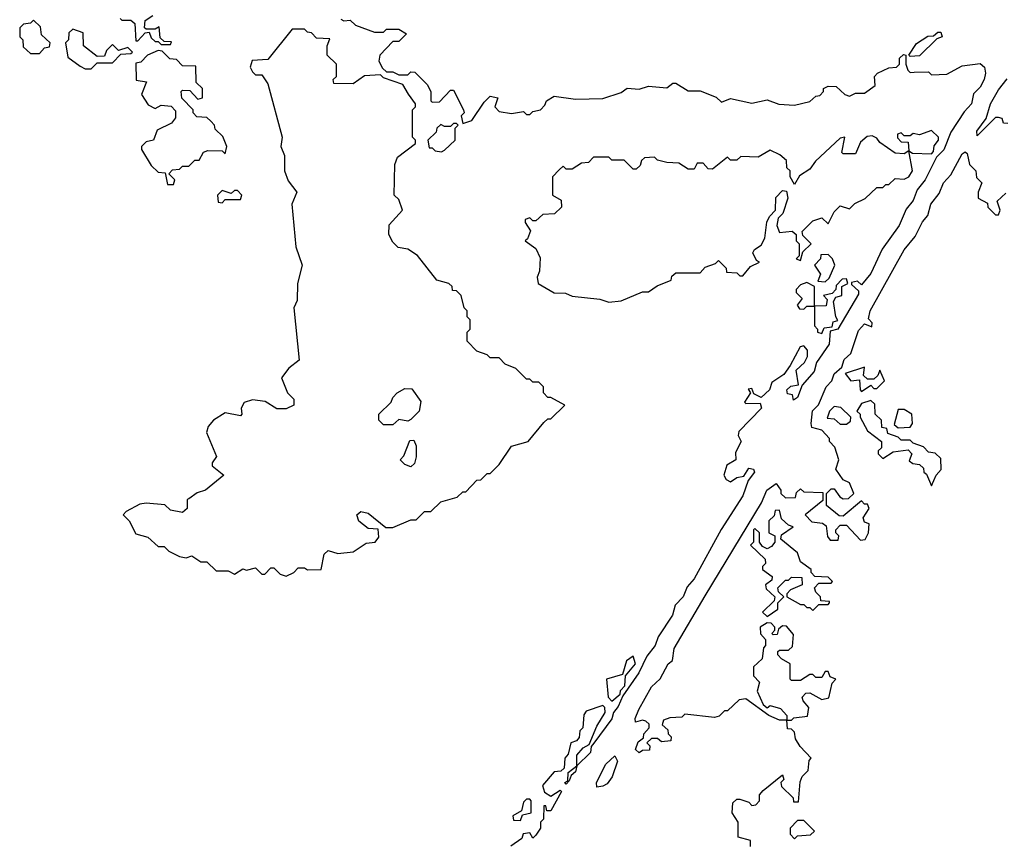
# Model space of a CAD drawing. Extents: x 2604950 to 2749250, y 940531 to 1028284.
# Tile 62 of 220: x 2631160 to 2634394, y 995855 to 998561. Entities that reach past the tile are written whole.
import ezdxf

# ---------------------------------------------------------------- set-up
doc = ezdxf.new("R2010")
doc.units = 0

msp = doc.modelspace()

# ---------------------------------------------------------------- linework, layer by layer
at = {"layer": '0CON05XD'}
for points in [[(2631225, 998450), (2631241.7, 998468.3), (2631258.3, 998471.7), (2631260, 998485), (2631231.7, 998511.7), (2631228.3, 998538.3), (2631205, 998560), (2631195, 998550), (2631173, 998547), (2631160, 998535), (2631160, 998505), (2631170, 998495), (2631171.7, 998471.7), (2631195, 998450), (2631225, 998450)], [(2631490, 998565), (2631495, 998560), (2631525, 998560), (2631538.3, 998548.3), (2631541.7, 998491.7), (2631548.3, 998491.7), (2631571.7, 998518.3), (2631585, 998520), (2631591.7, 998501.7), (2631605, 998490), (2631615, 998490), (2631625, 998480), (2631655, 998480)], [(2631655, 998480), (2631658.3, 998488.3), (2631635, 998490), (2631621.7, 998501.7), (2631618.3, 998538.3), (2631605, 998530), (2631575, 998530), (2631570, 998535), (2631571.7, 998558.3), (2631597.5, 998575)], [(2632215, 998562.5), (2632225, 998557.5), (2632245, 998560), (2632263, 998543), (2632325, 998520), (2632355, 998520), (2632365, 998530), (2632405, 998530), (2632430, 998515), (2632405, 998490), (2632385, 998490), (2632342.5, 998445), (2632340, 998425), (2632351.7, 998401.7), (2632365, 998390), (2632385, 998390), (2632405, 998380), (2632435, 998380), (2632445, 998390), (2632458.3, 998388.3), (2632498.3, 998348.3), (2632510, 998325), (2632510, 998295), (2632515, 998290), (2632538.3, 998291.7), (2632575, 998330), (2632585, 998330), (2632617.5, 998265), (2632620, 998255), (2632610, 998245), (2632615, 998220), (2632645, 998230), (2632685, 998290), (2632705, 998310), (2632730, 998305), (2632720, 998275), (2632735, 998260), (2632775, 998252.5), (2632815, 998260), (2632825, 998250), (2632835, 998250), (2632845, 998260), (2632870, 998265), (2632885, 998280), (2632890, 998295), (2632915, 998310), (2632985, 998300), (2633075, 998302.5), (2633135, 998322.5), (2633155, 998336.7), (2633195, 998332.5), (2633225, 998342.5), (2633285, 998337.5), (2633305, 998352.5), (2633315, 998352.5), (2633355, 998327.5), (2633395, 998327.5), (2633447, 998307), (2633465, 998290), (2633495, 998302.5), (2633565, 998287.5), (2633615, 998297.5), (2633653.6, 998283.6), (2633705, 998280), (2633755, 998292.5), (2633775, 998310), (2633788.3, 998311.7), (2633800, 998325), (2633800, 998335), (2633815, 998342.5), (2633841.7, 998341.7), (2633870, 998315), (2633885, 998310), (2633905, 998320), (2633935, 998320), (2633970, 998345), (2633967.5, 998375), (2633977.5, 998385), (2634015, 998403.3), (2634040, 998405), (2634050, 998415), (2634050, 998435), (2634063, 998447), (2634070, 998445), (2634070, 998415), (2634077.5, 998395), (2634085, 998387.5), (2634098.3, 998388.3), (2634145, 998390), (2634155, 998380), (2634205, 998382.5), (2634255, 998410), (2634315, 998417.5), (2634328.8, 998405), (2634332.5, 998385), (2634328.1, 998365), (2634315, 998340), (2634292.5, 998317.5), (2634286.5, 998285), (2634261.7, 998258.3), (2634218, 998192), (2634195, 998133.8), (2634170.7, 998109.3), (2634133.8, 998035), (2634108, 998002), (2634095, 997967.5), (2634071.7, 997938.3), (2634048, 997885), (2633993, 997807), (2633955, 997727.5), (2633925, 997690), (2633911.7, 997701.7), (2633891.7, 997698.3), (2633891.7, 997691.7), (2633915, 997670), (2633915, 997660), (2633847.5, 997545), (2633821.7, 997538.3), (2633818.8, 997495), (2633776.7, 997435), (2633768.8, 997405), (2633730, 997360), (2633715, 997320), (2633701.7, 997311.7), (2633698.3, 997328.3), (2633681.7, 997331.7), (2633680, 997345), (2633693, 997357), (2633718.3, 997361.7), (2633710.7, 997409.3), (2633737.5, 997435), (2633747.5, 997455), (2633747.5, 997475), (2633735, 997490), (2633723.6, 997486.4), (2633690, 997425), (2633670, 997395), (2633630.7, 997369.3), (2633622.5, 997345), (2633595, 997320), (2633571.7, 997331.7), (2633565, 997350), (2633553, 997347), (2633560, 997335), (2633540, 997305), (2633545, 997300), (2633591.7, 997301.7), (2633596.7, 997285), (2633521.7, 997208.3), (2633520, 997195), (2633530, 997175), (2633510.7, 997139.3), (2633512.5, 997115), (2633482.5, 997097.5), (2633472.5, 997065), (2633480.7, 997050.7), (2633495, 997042.5), (2633515, 997057.5), (2633538.3, 997061.7), (2633555, 997087.5), (2633570, 997085), (2633573.3, 997075), (2633552.5, 997047.5), (2633535, 996996.7), (2633463.8, 996886.2), (2633375, 996723.8), (2633352.3, 996697.7), (2633339.2, 996665), (2633312.5, 996637.5), (2633304.2, 996605), (2633256.9, 996533.1), (2633247.1, 996505), (2633220.3, 996469.7), (2633193.8, 996415), (2633140.7, 996339.3), (2633126, 996305), (2633110, 996285), (2633105, 996263.8), (2633045.8, 996184.2), (2633036.7, 996173.3), (2633035, 996153.3), (2632990, 996110), (2632985, 996090), (2632971.7, 996078.3), (2632965, 996060), (2632955, 996050), (2632950, 996055), (2632960, 996060), (2632961.7, 996088.3), (2632990, 996110), (2632990, 996145), (2633010.7, 996169.3), (2633030, 996180), (2633055, 996240), (2633082.5, 996285), (2633081.7, 996301.7), (2633075, 996307.5), (2633020.7, 996289.3), (2633013, 996277), (2633010, 996235), (2633000, 996225), (2632997, 996203), (2632988.3, 996191.7), (2632970, 996185), (2632961.7, 996148.3), (2632950, 996135), (2632948.3, 996101.7), (2632937.5, 996092.5), (2632915, 996090), (2632877.5, 996045), (2632883.3, 996023.3), (2632905, 996010), (2632935, 996030), (2632940, 996025), (2632905, 995962.5), (2632891.7, 995961.7), (2632888.3, 995978.3), (2632881.7, 995978.3), (2632880, 995935), (2632870, 995925), (2632870, 995905), (2632855, 995882.5), (2632845, 995872.5), (2632835, 995890), (2632813.6, 995886.4), (2632808.8, 995871.2), (2632773.6, 995846.4)], [(2631395, 998400), (2631415, 998420), (2631465, 998420), (2631491.7, 998448.3), (2631525, 998450), (2631530, 998455), (2631515, 998470), (2631485, 998460), (2631465, 998480), (2631445, 998460), (2631438.3, 998441.7), (2631415, 998440), (2631370, 998475), (2631368.3, 998518.3), (2631335, 998530), (2631321.7, 998518.3), (2631320, 998495), (2631310, 998485), (2631318.3, 998438.3), (2631358.3, 998408.3), (2631375, 998400), (2631395, 998400)], [(2632035, 996733.3), (2632060, 996745), (2632075, 996760), (2632095, 996760), (2632105, 996753.3), (2632150, 996755), (2632160, 996805), (2632173, 996817), (2632205, 996807.5), (2632255, 996812.5), (2632298.3, 996841.7), (2632327.5, 996845), (2632339.3, 996860.7), (2632337.5, 996887.5), (2632305, 996890), (2632273.6, 996913.6), (2632267.5, 996935), (2632280, 996945), (2632305, 996940), (2632363, 996893), (2632385, 996892.5), (2632445, 996917.5), (2632461.7, 996918.3), (2632490, 996945), (2632510, 996945), (2632543, 996977), (2632597, 996993), (2632615, 997010), (2632625, 997010), (2632661.7, 997048.3), (2632675, 997050), (2632695, 997070), (2632705, 997070), (2632735, 997100), (2632775, 997160), (2632830, 997175), (2632881.7, 997238.3), (2632895, 997250), (2632905, 997250), (2632950, 997295), (2632905, 997320), (2632895, 997320), (2632880, 997335), (2632880, 997355), (2632865, 997370), (2632845, 997370), (2632835, 997380), (2632825, 997380), (2632790, 997415), (2632755, 997430), (2632735, 997450), (2632705, 997450), (2632695, 997460), (2632661.7, 997471.7), (2632630, 997505), (2632630, 997535), (2632640, 997545), (2632640, 997575), (2632630, 997585), (2632630, 997605), (2632620, 997615), (2632610, 997655), (2632595, 997670), (2632581.7, 997671.7), (2632580, 997685), (2632570, 997695), (2632530, 997705), (2632466.4, 997786.4), (2632435, 997807.5), (2632403, 997813), (2632385, 997830), (2632372.5, 997855), (2632373, 997887), (2632417.5, 997935), (2632405, 997970), (2632390, 997985), (2632392.5, 998085), (2632400.7, 998109.3), (2632460, 998155), (2632460, 998165), (2632450, 998175), (2632450, 998265), (2632460, 998275), (2632460, 998285), (2632437, 998317), (2632418.3, 998348.3), (2632355, 998370), (2632345, 998380), (2632293, 998377), (2632255, 998350), (2632191.7, 998351.7), (2632190, 998365), (2632200, 998375), (2632200, 998415), (2632170, 998445), (2632170, 998475), (2632178.3, 998498.3), (2632135, 998500), (2632118.3, 998518.3), (2632105, 998520), (2632095, 998530), (2632055, 998530), (2631975, 998430), (2631923, 998427), (2631917.5, 998405), (2631925, 998390), (2631935, 998380), (2631955, 998380), (2631975, 998350), (2632022.5, 998175), (2632017.5, 998145), (2632030, 998115), (2632030, 998065), (2632041.7, 998031.7), (2632070, 997995), (2632053.3, 997955), (2632066.7, 997815), (2632087.5, 997755), (2632072.5, 997695), (2632071.7, 997638.3), (2632060, 997615), (2632077.5, 997442.5), (2632043.6, 997416.4), (2632020, 997385), (2632040, 997335), (2632060, 997315), (2632060, 997295), (2632035, 997282.5), (2632005, 997282.5), (2631966.4, 997306.4), (2631925, 997312.5), (2631897, 997303), (2631887.5, 997285), (2631890, 997265), (2631885, 997260), (2631835, 997270), (2631796, 997245), (2631779.2, 997225), (2631773.8, 997205), (2631806.4, 997126.4), (2631792.5, 997105), (2631792.5, 997095), (2631830, 997065), (2631770, 997015), (2631743, 997007), (2631715, 996987.5), (2631710, 996985), (2631710, 996955), (2631695, 996942.5), (2631655, 996950), (2631637, 996967), (2631575, 996973.3), (2631555, 996970), (2631510, 996945), (2631500, 996935), (2631520, 996915), (2631541.7, 996871.7), (2631580.7, 996860.7), (2631615, 996830), (2631635, 996830), (2631650, 996815), (2631685, 996797.5), (2631706.7, 996793.3), (2631725, 996800), (2631755, 996780), (2631775, 996780), (2631805, 996750), (2631845, 996750), (2631865, 996740), (2631893, 996757), (2631905, 996752.5), (2631935, 996760), (2631955, 996740), (2631965, 996740), (2631985, 996760), (2631995, 996760), (2632015, 996740), (2632035, 996733.3)], [(2634085, 998440), (2634080, 998445), (2634105, 998482.5), (2634143, 998507), (2634161.7, 998508.3), (2634175, 998520), (2634185, 998520), (2634190, 998505), (2634171.7, 998498.3), (2634115, 998442.5), (2634085, 998440)], [(2631665, 998020), (2631670, 998035), (2631650, 998055), (2631661.7, 998068.3), (2631685, 998070), (2631695, 998080), (2631715, 998080), (2631735, 998100), (2631750, 998100), (2631763.6, 998126.4), (2631778.3, 998131.7), (2631825, 998130), (2631835, 998120), (2631840, 998145), (2631827, 998177), (2631801.7, 998201.7), (2631800, 998215), (2631788.3, 998228.3), (2631775, 998240), (2631741.7, 998241.7), (2631730, 998255), (2631730, 998265), (2631693, 998303), (2631690, 998325), (2631695, 998330), (2631718.3, 998328.3), (2631745, 998300), (2631760, 998305), (2631760, 998335), (2631740, 998355), (2631738.3, 998408.3), (2631695, 998410), (2631675, 998430), (2631653, 998433), (2631628.3, 998458.3), (2631615, 998460), (2631580, 998445), (2631558.3, 998421.7), (2631541.7, 998418.3), (2631543, 998363), (2631577, 998357), (2631560, 998315), (2631581.7, 998281.7), (2631605, 998270), (2631625, 998280), (2631657, 998277), (2631671.7, 998261.7), (2631671.7, 998238.3), (2631658.3, 998221.7), (2631611.7, 998198.3), (2631600, 998165), (2631575, 998160), (2631560, 998145), (2631560, 998135), (2631591.7, 998081.7), (2631615, 998060), (2631638.3, 998058.3), (2631645, 998020), (2631665, 998020)], [(2634405, 998220), (2634391.7, 998221.7), (2634386.4, 998236.4), (2634375, 998240), (2634365, 998240), (2634305, 998180), (2634303.8, 998195), (2634333.8, 998236.2), (2634348, 998285), (2634375, 998331.2), (2634403, 998367)], [(2632545, 998127.5), (2632555, 998132.5), (2632590, 998165), (2632590, 998205), (2632600, 998215), (2632595, 998220), (2632585, 998220), (2632575, 998210), (2632555, 998210), (2632543, 998217), (2632530, 998205), (2632528.3, 998191.7), (2632500, 998165), (2632505, 998140), (2632515, 998140), (2632525, 998130), (2632545, 998127.5)], [(2634155, 998120), (2634161.7, 998128.3), (2634163, 998147), (2634177.5, 998165), (2634177.5, 998175), (2634155, 998197.5), (2634115, 998182.5), (2634095, 998187.5), (2634085, 998180), (2634065, 998180), (2634055, 998190), (2634042.5, 998185), (2634043, 998173), (2634055, 998160), (2634078.3, 998158.3), (2634080, 998130), (2634092.5, 998122.5), (2634155, 998120)], [(2633095, 997633.3), (2633135, 997637.5), (2633205, 997667.5), (2633225, 997667.5), (2633253.3, 997686.7), (2633300, 997705), (2633301.7, 997718.3), (2633315, 997730), (2633395, 997730), (2633411.7, 997748.3), (2633445, 997760), (2633455, 997770), (2633480, 997745), (2633481.7, 997731.7), (2633515, 997730), (2633525, 997720), (2633535, 997720), (2633560, 997750), (2633590, 997765), (2633580, 997770), (2633567.5, 997795), (2633573.3, 997806.7), (2633595, 997820), (2633607, 997843), (2633613.6, 997896.4), (2633622.5, 997915), (2633642.5, 997935), (2633643, 997977), (2633665, 998000), (2633678.3, 997998.3), (2633683.3, 997975), (2633665.9, 997924.1), (2633651.2, 997908.8), (2633646.7, 997885), (2633655, 997862.5), (2633696.7, 997866.7), (2633710, 997855), (2633710, 997835), (2633720, 997825), (2633720, 997785), (2633710, 997775), (2633725, 997770), (2633731.7, 997798.3), (2633760, 997825), (2633731.7, 997851.7), (2633730, 997865), (2633765, 997900), (2633795, 997910), (2633815, 997890), (2633835, 997930), (2633855, 997950), (2633885, 997940), (2633903, 997957), (2633936.4, 997973.6), (2633975, 998010), (2633995, 998010), (2634005, 998020), (2634015, 998020), (2634035, 998040), (2634065, 998037.5), (2634080, 998045), (2634092.5, 998065), (2634080, 998130), (2634065, 998120), (2634035, 998122.5), (2633985, 998157.5), (2633975, 998172.5), (2633959.3, 998179.3), (2633943, 998177), (2633921.7, 998158.3), (2633905, 998120), (2633865, 998120), (2633860, 998125), (2633870, 998175), (2633855, 998172.5), (2633773.6, 998096.4), (2633755, 998070), (2633721.7, 998048.3), (2633705, 998020), (2633690, 998045), (2633690, 998065), (2633680, 998075), (2633678.3, 998098.3), (2633657, 998117), (2633625, 998132.5), (2633585, 998110), (2633528.3, 998111.7), (2633515, 998100), (2633495, 998100), (2633485, 998110), (2633435, 998070), (2633421.7, 998071.7), (2633405, 998090), (2633385, 998090), (2633375, 998070), (2633355, 998070), (2633325, 998090), (2633285, 998092.5), (2633255, 998100), (2633245, 998110), (2633212.5, 998107.5), (2633201.7, 998098.3), (2633198.3, 998081.7), (2633185, 998070), (2633175, 998070), (2633145, 998100), (2633105, 998100), (2633095, 998110), (2633045, 998110), (2633028.3, 998091.7), (2633005, 998090), (2632975, 998070), (2632955, 998070), (2632945, 998080), (2632931.7, 998068.3), (2632910, 998045), (2632910, 997985), (2632938.3, 997968.3), (2632940, 997945), (2632917, 997923), (2632878.3, 997921.7), (2632855, 997900), (2632845, 997900), (2632835, 997910), (2632820, 997905), (2632820, 997895), (2632837.5, 997867.5), (2632828.3, 997841.7), (2632820, 997835), (2632855, 997810), (2632869.3, 997779.3), (2632867.5, 997735), (2632860, 997715), (2632862.5, 997695), (2632915, 997663.3), (2632953, 997663), (2632975, 997653.3), (2633065, 997642.5), (2633095, 997633.3)], [(2633948.3, 997578.3), (2633953.8, 997605), (2634064.5, 997805.5), (2634100.7, 997849.3), (2634125, 997897.5), (2634142.5, 997917.5), (2634152.5, 997955), (2634179.5, 997990.5), (2634194, 998025), (2634218.3, 998051.7), (2634255, 998120), (2634265, 998127.5), (2634271.7, 998121.7), (2634280, 998085), (2634300, 998065), (2634303, 998043), (2634320, 998025), (2634307.5, 997995), (2634307.5, 997975), (2634338.3, 997958.3), (2634340, 997945), (2634365, 997920), (2634375, 997920), (2634380, 997935), (2634370, 997965), (2634398.3, 997991.7)], [(2631825, 997960), (2631835, 997970), (2631885, 997970), (2631890, 997985), (2631875, 998000), (2631865, 998000), (2631855, 997990), (2631825, 998000), (2631810, 997985), (2631811.7, 997961.7), (2631825, 997960)], [(2633805, 997700), (2633818.3, 997711.7), (2633837.5, 997755), (2633830, 997775), (2633815, 997790), (2633791.7, 997788.3), (2633790, 997775), (2633770, 997755), (2633790, 997725), (2633781.7, 997701.7), (2633805, 997700)], [(2633795, 997530), (2633801.7, 997548.3), (2633828.3, 997551.7), (2633831.7, 997568.3), (2633847.5, 997572.5), (2633840, 997585), (2633832.5, 997635), (2633840, 997650), (2633860, 997655), (2633860, 997685), (2633880, 997695), (2633875, 997710), (2633861.7, 997708.3), (2633841.7, 997688.3), (2633840, 997675), (2633828.3, 997661.7), (2633800, 997655), (2633811.7, 997641.7), (2633809.3, 997620.7), (2633770, 997620), (2633770, 997555), (2633780, 997545), (2633780, 997535), (2633795, 997530)], [(2633735, 997610), (2633745, 997620), (2633770, 997620), (2633770, 997685), (2633745, 997697.5), (2633725, 997690), (2633710, 997675), (2633710, 997665), (2633730, 997645), (2633713, 997623), (2633721.7, 997611.7), (2633735, 997610)], [(2633560, 995845), (2633560, 995865), (2633520, 995875), (2633520, 995925), (2633500, 995955), (2633501.7, 995988.3), (2633515, 996000), (2633525, 996000), (2633555, 995990), (2633565, 995980), (2633578.3, 995981.7), (2633590, 995995), (2633590, 996015), (2633601.7, 996028.3), (2633665, 996080), (2633670, 996065), (2633660, 996055), (2633661.7, 996041.7), (2633700, 996005), (2633701.7, 995991.7), (2633718.3, 995991.7), (2633723, 996057), (2633730, 996075), (2633750, 996095), (2633752.5, 996127.5), (2633760, 996135), (2633723, 996173), (2633708.3, 996198.3), (2633705, 996220), (2633695, 996230), (2633681.7, 996231.7), (2633680, 996260), (2633655, 996260), (2633620, 996275), (2633545, 996330), (2633523, 996327), (2633485, 996290), (2633475, 996290), (2633457, 996273), (2633441.7, 996268.3), (2633345, 996280), (2633335, 996270), (2633295, 996267.5), (2633275, 996260), (2633270, 996245), (2633288.3, 996228.3), (2633290, 996215), (2633300, 996205), (2633298.3, 996191.7), (2633268.3, 996188.3), (2633255, 996200), (2633235, 996200), (2633220, 996185), (2633230, 996175), (2633228.3, 996161.7), (2633205, 996160), (2633195, 996152.5), (2633183, 996163), (2633191.7, 996188.3), (2633208.3, 996201.7), (2633210, 996215), (2633227.5, 996235), (2633227, 996247), (2633217, 996257), (2633205, 996260), (2633183, 996253), (2633181.2, 996265), (2633193.1, 996295), (2633235, 996369.2), (2633263.9, 996396.1), (2633290, 996445), (2633303.8, 996456.2), (2633309.4, 996495), (2633411.3, 996668.7), (2633596.1, 996973.9), (2633614, 997015), (2633645, 997037.5), (2633660, 997015), (2633660, 997005), (2633675, 996990), (2633708.3, 996991.7), (2633711.7, 997008.3), (2633725, 997020), (2633735, 997010), (2633798.3, 997008.3), (2633798.3, 996981.7), (2633740, 996935), (2633761.7, 996911.7), (2633797, 996907), (2633808.3, 996898.3), (2633813, 996863), (2633821.7, 996851.7), (2633848.3, 996851.7), (2633850, 996865), (2633840, 996875), (2633840, 996885), (2633855, 996900), (2633875, 996900), (2633921.7, 996851.7), (2633937, 996853), (2633947.5, 996875), (2633950, 996905), (2633935, 996910), (2633930, 996925), (2633950, 996955), (2633945, 996970), (2633935, 996970), (2633925, 996980), (2633865, 996930), (2633851.7, 996931.7), (2633810, 996965), (2633810, 997005), (2633825, 997020), (2633835, 997020), (2633853.6, 996993.6), (2633865, 996987.5), (2633881.7, 996988.3), (2633900, 997005), (2633885, 997040), (2633865, 997050), (2633840, 997085), (2633850, 997115), (2633837, 997157), (2633820, 997175), (2633820, 997185), (2633795, 997212.5), (2633761.7, 997221.7), (2633760, 997235), (2633764.3, 997275.7), (2633784, 997296), (2633808.8, 997355), (2633827.5, 997375), (2633835, 997397.5), (2633860, 997420), (2633867.5, 997445), (2633890, 997465), (2633915, 997540), (2633935, 997562.5), (2633958.3, 997551.7), (2633960, 997565), (2633948.3, 997578.3)], [(2633925, 997340), (2633955, 997360), (2633965, 997350), (2633975, 997350), (2634000, 997375), (2633985, 997410), (2633978.3, 997391.7), (2633965, 997380), (2633945, 997380), (2633931.7, 997391.7), (2633935, 997420), (2633871.7, 997398.3), (2633890, 997375), (2633918.3, 997378.3), (2633920, 997345), (2633925, 997340)], [(2632385, 997230), (2632355, 997230), (2632340, 997245), (2632340, 997265), (2632380, 997305), (2632385, 997320), (2632400, 997335), (2632425, 997350), (2632448.3, 997348.3), (2632477, 997307), (2632472.5, 997275), (2632445, 997247.5), (2632435, 997242.5), (2632405, 997247.5), (2632385, 997230)], [(2633875, 997232.5), (2633888.3, 997241.7), (2633890, 997255), (2633857, 997287), (2633835, 997290), (2633820, 997275), (2633811.7, 997251.7), (2633835, 997250), (2633855, 997232.5), (2633875, 997232.5)], [(2634155, 997030), (2634170, 997065), (2634187, 997083), (2634185, 997120), (2634167, 997137), (2634145, 997140), (2634128.3, 997158.3), (2634095, 997170), (2634085, 997180), (2634055, 997180), (2634045, 997190), (2634011.7, 997201.7), (2634008.3, 997218.3), (2633991.7, 997221.7), (2633990, 997245), (2633970, 997265), (2633968.3, 997298.3), (2633955, 997310), (2633925, 997300), (2633910, 997275), (2633920, 997265), (2633920, 997255), (2633945, 997210), (2633990, 997175), (2633990, 997155), (2633980, 997145), (2633980, 997135), (2633995, 997120), (2634028.3, 997141.7), (2634078.3, 997148.3), (2634090, 997135), (2634081.7, 997111.7), (2634093, 997103), (2634115, 997100), (2634128.3, 997088.3), (2634130, 997075), (2634138.3, 997068.3), (2634155, 997030)], [(2634045, 997220), (2634085, 997222.5), (2634092.5, 997235), (2634090, 997265), (2634065, 997280), (2634045, 997280), (2634031.7, 997231.7), (2634045, 997220)], [(2632445, 997092.5), (2632425, 997100), (2632410, 997115), (2632421.7, 997128.3), (2632441.7, 997178.3), (2632455, 997180), (2632461.7, 997161.7), (2632462.5, 997125), (2632457, 997103), (2632445, 997092.5)], [(2633615, 996600), (2633650, 996625), (2633650, 996645), (2633670, 996665), (2633651.7, 996681.7), (2633650, 996695), (2633675, 996720), (2633685, 996720), (2633695, 996730), (2633728.3, 996728.3), (2633730, 996705), (2633691.7, 996688.3), (2633680, 996675), (2633680, 996665), (2633725, 996640), (2633735, 996640), (2633745, 996630), (2633755, 996630), (2633765, 996620), (2633785, 996640), (2633815, 996640), (2633820, 996645), (2633820, 996650), (2633791.7, 996651.7), (2633790, 996665), (2633775, 996680), (2633770, 996695), (2633785, 996710), (2633825, 996710), (2633830, 996715), (2633815, 996730), (2633771.7, 996731.7), (2633760, 996745), (2633760, 996755), (2633725, 996780), (2633715, 996810), (2633660, 996855), (2633661.7, 996868.3), (2633700, 996895), (2633685, 996900), (2633661.7, 996921.7), (2633655, 996950), (2633641.7, 996948.3), (2633638.3, 996931.7), (2633620, 996915), (2633620, 996875), (2633640, 996865), (2633640, 996845), (2633629.3, 996830.7), (2633615, 996822.5), (2633600, 996830), (2633590, 996845), (2633590, 996875), (2633575, 996890), (2633570, 996885), (2633570, 996845), (2633560, 996835), (2633608.3, 996788.3), (2633610, 996775), (2633600, 996765), (2633600, 996755), (2633631.7, 996731.7), (2633630, 996720), (2633610, 996705), (2633611.7, 996691.7), (2633640, 996665), (2633638.3, 996651.7), (2633600, 996615), (2633615, 996600)], [(2633695, 996260), (2633702.5, 996267.5), (2633747, 996273), (2633751.7, 996301.7), (2633733, 996323), (2633730, 996335), (2633741.7, 996348.3), (2633755, 996350), (2633795, 996327.5), (2633817, 996333), (2633828.3, 996381.7), (2633840, 996395), (2633821.7, 996401.7), (2633815, 996420), (2633805, 996420), (2633795, 996400), (2633775, 996400), (2633765, 996410), (2633755, 996410), (2633725, 996390), (2633695, 996390), (2633690, 996395), (2633690, 996445), (2633661.7, 996461.7), (2633650, 996475), (2633650, 996485), (2633655, 996490), (2633685, 996490), (2633698.3, 996501.7), (2633701.7, 996541.7), (2633678.3, 996568.3), (2633665, 996570), (2633651.7, 996558.3), (2633648.3, 996541.7), (2633635, 996540), (2633630, 996545), (2633640, 996555), (2633640, 996565), (2633628.3, 996578.3), (2633615, 996580), (2633592.5, 996565), (2633593, 996543), (2633610, 996525), (2633610, 996505), (2633603, 996497), (2633598.3, 996461.7), (2633570, 996435), (2633570, 996405), (2633590, 996385), (2633582.5, 996355), (2633601.7, 996311.7), (2633615, 996300), (2633625, 996307.5), (2633658.3, 996298.3), (2633680, 996275), (2633680, 996260), (2633695, 996260)], [(2633105, 996322.5), (2633132.5, 996345), (2633133, 996357), (2633147.5, 996372.5), (2633150, 996405), (2633182.5, 996445), (2633175, 996470), (2633152.5, 996455), (2633140, 996410), (2633087.5, 996395), (2633092.5, 996335), (2633105, 996322.5)], [(2633055, 996040), (2633054.2, 996055), (2633084.7, 996115.3), (2633115, 996142.5), (2633123.3, 996125), (2633106.2, 996073.8), (2633089.3, 996050.7), (2633075, 996042.5), (2633055, 996040)], [(2632805, 995930), (2632811.7, 995948.3), (2632840, 995955), (2632840, 995995), (2632835, 996000), (2632825, 996000), (2632815, 995990), (2632808.3, 995961.7), (2632780, 995945), (2632781.7, 995931.7), (2632805, 995930)], [(2633705, 995870), (2633715, 995880), (2633757, 995883), (2633770, 995895), (2633735, 995930), (2633715, 995930), (2633690, 995905), (2633690, 995885), (2633705, 995870)]]:
    msp.add_lwpolyline(points, dxfattribs=at)

doc.saveas('drawing.dxf')
